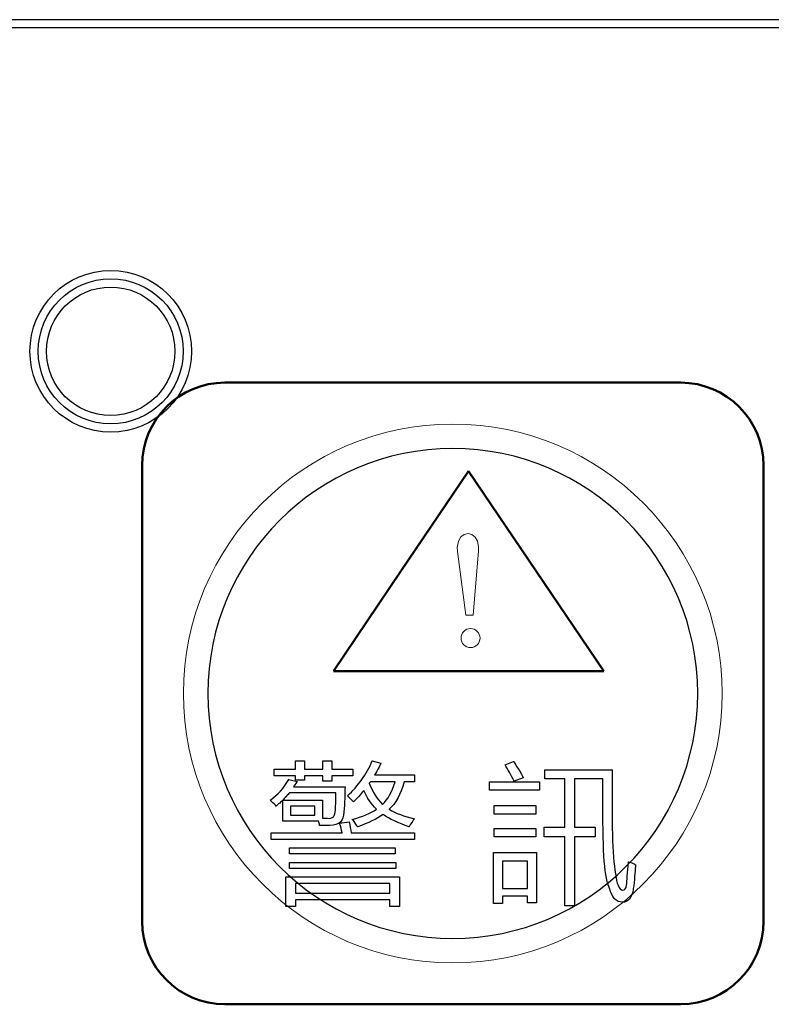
# Model space of a CAD drawing. Header units: millimetres. Extents: x 6964 to 8548, y -230 to 508.
# Tile 128 of 137: x 7363 to 7381, y 382 to 406. Entities that reach past the tile are written whole.
import ezdxf

# ---------------------------------------------------------------- set-up
doc = ezdxf.new("R2010")
doc.units = ezdxf.units.MM
doc.header["$LTSCALE"] = 3
doc.layers.add('layer 1', color=7, linetype='Continuous')

msp = doc.modelspace()

# ---------------------------------------------------------------- linework, layer by layer
at = {"linetype": 'Continuous', "lineweight": 30}
msp.add_line((7420.175, 406.206), (7272.842, 406.206), dxfattribs=at)
at = {"layer": 'layer 1'}
for points in [[(7420.175, 406.006), (7420.175, 406.006), (7272.842, 406.006), (7272.842, 406.006)], [(7370.011, 388.124), (7370.011, 388.124), (7370.011, 388.328), (7370.011, 388.328)], [(7370.011, 388.328), (7370.011, 388.328), (7370.23, 388.328), (7370.23, 388.328)], [(7370.23, 388.328), (7370.23, 388.328), (7370.23, 388.124), (7370.23, 388.124)], [(7370.668, 388.124), (7370.668, 388.124), (7370.668, 388.328), (7370.668, 388.328)], [(7370.668, 388.328), (7370.668, 388.328), (7370.887, 388.328), (7370.887, 388.328)], [(7370.887, 388.328), (7370.887, 388.328), (7370.887, 388.124), (7370.887, 388.124)], [(7371.266, 387.478), (7371.528, 387.721), (7371.728, 388.004), (7371.864, 388.325)], [(7371.864, 388.325), (7371.864, 388.325), (7372.069, 388.266), (7372.069, 388.266)], [(7372.069, 388.266), (7372.029, 388.169), (7371.981, 388.076), (7371.922, 387.989)], [(7375.069, 388.224), (7375.069, 388.224), (7375.273, 388.312), (7375.273, 388.312)], [(7375.288, 387.83), (7375.22, 387.976), (7375.147, 388.107), (7375.069, 388.224)], [(7375.273, 388.312), (7375.303, 388.272), (7375.342, 388.21), (7375.39, 388.122)], [(7369.5, 387.963), (7369.5, 387.963), (7369.5, 388.124), (7369.5, 388.124)], [(7369.5, 388.124), (7369.5, 388.124), (7370.011, 388.124), (7370.011, 388.124)], [(7370.011, 387.963), (7370.011, 387.963), (7369.5, 387.963), (7369.5, 387.963)], [(7370.011, 387.861), (7370.011, 387.861), (7370.011, 387.963), (7370.011, 387.963)], [(7370.23, 388.124), (7370.23, 388.124), (7370.668, 388.124), (7370.668, 388.124)], [(7370.668, 387.963), (7370.668, 387.963), (7370.23, 387.963), (7370.23, 387.963)], [(7370.23, 387.963), (7370.23, 387.963), (7370.23, 387.861), (7370.23, 387.861)], [(7370.668, 387.832), (7370.668, 387.832), (7370.668, 387.963), (7370.668, 387.963)], [(7370.887, 388.124), (7370.887, 388.124), (7371.398, 388.124), (7371.398, 388.124)], [(7371.398, 387.963), (7371.398, 387.963), (7370.887, 387.963), (7370.887, 387.963)], [(7370.887, 387.963), (7370.887, 387.963), (7370.887, 387.832), (7370.887, 387.832)], [(7371.398, 388.124), (7371.398, 388.124), (7371.398, 387.963), (7371.398, 387.963)], [(7371.922, 387.989), (7371.922, 387.989), (7372.885, 387.989), (7372.885, 387.989)], [(7372.885, 387.989), (7372.885, 387.989), (7372.885, 387.814), (7372.885, 387.814)], [(7375.39, 388.122), (7375.449, 388.035), (7375.487, 387.966), (7375.507, 387.918)], [(7376.032, 387.889), (7376.032, 387.889), (7376.032, 388.108), (7376.032, 388.108)], [(7376.032, 388.108), (7376.032, 388.108), (7377.651, 388.108), (7377.651, 388.108)], [(7377.651, 388.108), (7377.651, 388.108), (7377.651, 387.233), (7377.651, 387.233)], [(7369.397, 387.378), (7369.582, 387.504), (7369.734, 387.669), (7369.85, 387.873)], [(7369.85, 387.873), (7369.85, 387.873), (7370.054, 387.829), (7370.054, 387.829)], [(7370.054, 387.829), (7370.054, 387.829), (7369.967, 387.698), (7369.967, 387.698)], [(7370.23, 387.861), (7370.23, 387.861), (7370.011, 387.861), (7370.011, 387.861)], [(7370.887, 387.832), (7370.887, 387.832), (7370.668, 387.832), (7370.668, 387.832)], [(7371.82, 387.814), (7371.82, 387.814), (7371.791, 387.785), (7371.791, 387.785)], [(7371.791, 387.785), (7371.879, 387.571), (7371.986, 387.4), (7372.112, 387.274)], [(7372.418, 387.814), (7372.418, 387.814), (7371.82, 387.814), (7371.82, 387.814)], [(7372.112, 387.274), (7372.239, 387.391), (7372.341, 387.571), (7372.418, 387.814)], [(7372.638, 387.814), (7372.55, 387.512), (7372.428, 387.293), (7372.273, 387.157)], [(7372.885, 387.814), (7372.885, 387.814), (7372.638, 387.814), (7372.638, 387.814)], [(7374.69, 387.613), (7374.69, 387.613), (7374.69, 387.817), (7374.69, 387.817)], [(7374.69, 387.817), (7374.69, 387.817), (7375.901, 387.817), (7375.901, 387.817)], [(7375.507, 387.918), (7375.507, 387.918), (7375.288, 387.83), (7375.288, 387.83)], [(7375.901, 387.817), (7375.901, 387.817), (7375.901, 387.613), (7375.901, 387.613)], [(7376.513, 387.889), (7376.513, 387.889), (7376.032, 387.889), (7376.032, 387.889)], [(7376.513, 386.722), (7376.513, 386.722), (7376.513, 387.889), (7376.513, 387.889)], [(7377.432, 387.889), (7377.432, 387.889), (7376.747, 387.889), (7376.747, 387.889)], [(7376.747, 387.889), (7376.747, 387.889), (7376.747, 386.722), (7376.747, 386.722)], [(7377.432, 387.233), (7377.432, 387.233), (7377.432, 387.889), (7377.432, 387.889)], [(7369.791, 387.464), (7369.753, 387.425), (7369.724, 387.397), (7369.704, 387.377)], [(7369.864, 387.552), (7369.845, 387.533), (7369.821, 387.504), (7369.791, 387.464)], [(7370.988, 387.552), (7370.988, 387.552), (7369.864, 387.552), (7369.864, 387.552)], [(7369.967, 387.698), (7369.967, 387.698), (7371.207, 387.698), (7371.207, 387.698)], [(7370.974, 387.143), (7370.983, 387.27), (7370.988, 387.406), (7370.988, 387.552)], [(7371.207, 387.698), (7371.207, 387.524), (7371.197, 387.319), (7371.178, 387.087)], [(7371.412, 387.332), (7371.412, 387.332), (7371.266, 387.478), (7371.266, 387.478)], [(7371.66, 387.609), (7371.582, 387.512), (7371.5, 387.42), (7371.412, 387.332)], [(7371.967, 387.157), (7371.84, 387.274), (7371.737, 387.425), (7371.66, 387.609)], [(7375.901, 387.613), (7375.901, 387.613), (7374.69, 387.613), (7374.69, 387.613)], [(7369.427, 387.349), (7369.417, 387.359), (7369.407, 387.368), (7369.397, 387.378)], [(7369.544, 387.232), (7369.524, 387.261), (7369.485, 387.3), (7369.427, 387.349)], [(7369.631, 387.305), (7369.592, 387.276), (7369.563, 387.251), (7369.544, 387.232)], [(7369.704, 387.378), (7369.684, 387.359), (7369.66, 387.334), (7369.631, 387.305)], [(7369.704, 386.869), (7369.704, 386.869), (7369.704, 387.378), (7369.704, 387.378)], [(7369.704, 387.377), (7369.704, 387.377), (7370.667, 387.377), (7370.667, 387.377)], [(7369.894, 387.231), (7369.894, 387.231), (7369.894, 387.014), (7369.894, 387.014)], [(7370.477, 387.231), (7370.477, 387.231), (7369.894, 387.231), (7369.894, 387.231)], [(7370.477, 387.014), (7370.477, 387.014), (7370.477, 387.231), (7370.477, 387.231)], [(7370.667, 387.377), (7370.667, 387.377), (7370.667, 386.939), (7370.667, 386.939)], [(7374.806, 387.041), (7374.806, 387.041), (7374.806, 387.245), (7374.806, 387.245)], [(7374.806, 387.245), (7374.806, 387.245), (7375.814, 387.245), (7375.814, 387.245)], [(7375.814, 387.245), (7375.814, 387.245), (7375.814, 387.041), (7375.814, 387.041)], [(7377.592, 385.248), (7377.476, 385.462), (7377.422, 386.123), (7377.432, 387.233)], [(7377.651, 387.233), (7377.651, 386.231), (7377.699, 385.594), (7377.796, 385.321)], [(7369.894, 387.014), (7369.894, 387.014), (7370.477, 387.014), (7370.477, 387.014)], [(7370.784, 386.939), (7370.91, 386.92), (7370.974, 386.988), (7370.974, 387.143)], [(7371.383, 386.909), (7371.626, 386.978), (7371.82, 387.06), (7371.967, 387.157)], [(7372.127, 387.026), (7371.971, 386.919), (7371.767, 386.822), (7371.514, 386.734)], [(7372.754, 386.734), (7372.491, 386.822), (7372.282, 386.919), (7372.127, 387.026)], [(7372.273, 387.157), (7372.428, 387.06), (7372.633, 386.982), (7372.885, 386.924)], [(7375.814, 387.041), (7375.814, 387.041), (7374.806, 387.041), (7374.806, 387.041)], [(7370.565, 386.869), (7370.565, 386.869), (7369.704, 386.869), (7369.704, 386.869)], [(7370.594, 386.767), (7370.594, 386.805), (7370.585, 386.839), (7370.565, 386.869)], [(7370.667, 386.939), (7370.667, 386.939), (7370.784, 386.939), (7370.784, 386.939)], [(7371.076, 386.822), (7371.076, 386.822), (7371.31, 386.851), (7371.31, 386.851)], [(7371.135, 386.588), (7371.125, 386.656), (7371.106, 386.734), (7371.076, 386.822)], [(7371.31, 386.851), (7371.329, 386.763), (7371.344, 386.676), (7371.353, 386.588)], [(7371.455, 386.822), (7371.417, 386.88), (7371.393, 386.909), (7371.383, 386.909)], [(7371.514, 386.734), (7371.495, 386.753), (7371.475, 386.783), (7371.455, 386.822)], [(7372.885, 386.924), (7372.847, 386.885), (7372.803, 386.822), (7372.754, 386.734)], [(7369.427, 386.428), (7369.427, 386.428), (7369.427, 386.588), (7369.427, 386.588)], [(7369.427, 386.588), (7369.427, 386.588), (7371.135, 386.588), (7371.135, 386.588)], [(7371.353, 386.588), (7371.353, 386.588), (7372.885, 386.588), (7372.885, 386.588)], [(7372.885, 386.588), (7372.885, 386.588), (7372.885, 386.428), (7372.885, 386.428)], [(7374.806, 386.488), (7374.806, 386.488), (7374.806, 386.692), (7374.806, 386.692)], [(7374.806, 386.692), (7374.806, 386.692), (7375.814, 386.692), (7375.814, 386.692)], [(7375.814, 386.692), (7375.814, 386.692), (7375.814, 386.488), (7375.814, 386.488)], [(7376.017, 386.489), (7376.017, 386.489), (7376.017, 386.722), (7376.017, 386.722)], [(7376.017, 386.722), (7376.017, 386.722), (7376.513, 386.722), (7376.513, 386.722)], [(7376.747, 386.722), (7376.747, 386.722), (7377.242, 386.722), (7377.242, 386.722)], [(7377.242, 386.722), (7377.242, 386.722), (7377.242, 386.489), (7377.242, 386.489)], [(7372.885, 386.428), (7372.885, 386.428), (7369.427, 386.428), (7369.427, 386.428)], [(7375.814, 386.488), (7375.814, 386.488), (7374.806, 386.488), (7374.806, 386.488)], [(7376.513, 386.489), (7376.513, 386.489), (7376.017, 386.489), (7376.017, 386.489)], [(7376.513, 384.825), (7376.513, 384.825), (7376.513, 386.489), (7376.513, 386.489)], [(7377.242, 386.489), (7377.242, 386.489), (7376.747, 386.489), (7376.747, 386.489)], [(7376.747, 386.489), (7376.747, 386.489), (7376.747, 384.825), (7376.747, 384.825)], [(7369.865, 386.08), (7369.865, 386.08), (7369.865, 386.226), (7369.865, 386.226)], [(7369.865, 386.226), (7369.865, 386.226), (7372.418, 386.226), (7372.418, 386.226)], [(7372.418, 386.08), (7372.418, 386.08), (7369.865, 386.08), (7369.865, 386.08)], [(7372.418, 386.226), (7372.418, 386.226), (7372.418, 386.08), (7372.418, 386.08)], [(7374.791, 384.882), (7374.791, 384.882), (7374.791, 386.11), (7374.791, 386.11)], [(7374.791, 386.11), (7374.791, 386.11), (7375.828, 386.11), (7375.828, 386.11)], [(7375.828, 386.11), (7375.828, 386.11), (7375.828, 384.897), (7375.828, 384.897)], [(7369.865, 385.729), (7369.865, 385.729), (7369.865, 385.875), (7369.865, 385.875)], [(7369.865, 385.875), (7369.865, 385.875), (7372.433, 385.875), (7372.433, 385.875)], [(7372.433, 385.875), (7372.433, 385.875), (7372.433, 385.729), (7372.433, 385.729)], [(7375.01, 385.906), (7375.01, 385.906), (7375.01, 385.247), (7375.01, 385.247)], [(7375.609, 385.906), (7375.609, 385.906), (7375.01, 385.906), (7375.01, 385.906)], [(7375.609, 385.247), (7375.609, 385.247), (7375.609, 385.906), (7375.609, 385.906)], [(7378.001, 385.321), (7378.011, 385.428), (7378.025, 385.618), (7378.045, 385.89)], [(7378.045, 385.89), (7378.064, 385.881), (7378.093, 385.871), (7378.132, 385.861)], [(7378.132, 385.861), (7378.171, 385.841), (7378.2, 385.827), (7378.22, 385.817)], [(7378.22, 385.817), (7378.21, 385.701), (7378.195, 385.53), (7378.176, 385.307)], [(7372.433, 385.729), (7372.433, 385.729), (7369.865, 385.729), (7369.865, 385.729)], [(7369.78, 384.811), (7369.78, 384.811), (7369.78, 385.524), (7369.78, 385.524)], [(7369.78, 385.524), (7369.78, 385.524), (7372.519, 385.524), (7372.519, 385.524)], [(7370.013, 385.363), (7370.013, 385.363), (7370.013, 385.132), (7370.013, 385.132)], [(7372.286, 385.363), (7372.286, 385.363), (7370.013, 385.363), (7370.013, 385.363)], [(7372.286, 385.132), (7372.286, 385.132), (7372.286, 385.363), (7372.286, 385.363)], [(7372.519, 385.524), (7372.519, 385.524), (7372.519, 384.811), (7372.519, 384.811)], [(7370.013, 385.132), (7370.013, 385.132), (7372.286, 385.132), (7372.286, 385.132)], [(7375.01, 385.247), (7375.01, 385.247), (7375.609, 385.247), (7375.609, 385.247)], [(7377.899, 384.913), (7377.753, 384.913), (7377.651, 385.025), (7377.592, 385.248)], [(7378.161, 385.205), (7378.123, 385.01), (7378.035, 384.913), (7377.899, 384.913)], [(7378.176, 385.307), (7378.166, 385.258), (7378.161, 385.224), (7378.161, 385.205)], [(7372.286, 384.971), (7372.286, 384.971), (7370.013, 384.971), (7370.013, 384.971)], [(7370.013, 384.971), (7370.013, 384.971), (7370.013, 384.811), (7370.013, 384.811)], [(7372.286, 384.811), (7372.286, 384.811), (7372.286, 384.971), (7372.286, 384.971)], [(7375.01, 384.882), (7375.01, 384.882), (7374.791, 384.882), (7374.791, 384.882)], [(7375.609, 385.058), (7375.609, 385.058), (7375.01, 385.058), (7375.01, 385.058)], [(7375.01, 385.058), (7375.01, 385.058), (7375.01, 384.882), (7375.01, 384.882)], [(7375.609, 384.897), (7375.609, 384.897), (7375.609, 385.058), (7375.609, 385.058)], [(7375.828, 384.897), (7375.828, 384.897), (7375.609, 384.897), (7375.609, 384.897)], [(7370.013, 384.811), (7370.013, 384.811), (7369.78, 384.811), (7369.78, 384.811)], [(7372.519, 384.811), (7372.519, 384.811), (7372.286, 384.811), (7372.286, 384.811)], [(7376.747, 384.825), (7376.747, 384.825), (7376.513, 384.825), (7376.513, 384.825)]]:
    msp.add_open_spline(points, degree=3, dxfattribs=at)
for points, knots in [([(7367.503, 398.205), (7367.503, 399.282), (7366.63, 400.155), (7365.553, 400.155), (7365.553, 400.155), (7364.476, 400.155), (7363.603, 399.282), (7363.603, 398.205), (7363.603, 398.205), (7363.603, 397.128), (7364.476, 396.255), (7365.553, 396.255), (7365.553, 396.255), (7366.63, 396.255), (7367.503, 397.128), (7367.503, 398.205)], [0, 0, 0, 0, 0.2, 0.2, 0.2, 0.2, 0.4, 0.4, 0.4, 0.4, 0.6, 0.6, 0.6, 0.6, 1, 1, 1, 1]), ([(7367.303, 398.205), (7367.303, 399.171), (7366.52, 399.955), (7365.553, 399.955), (7365.553, 399.955), (7364.587, 399.955), (7363.803, 399.171), (7363.803, 398.205), (7363.803, 398.205), (7363.803, 397.238), (7364.587, 396.455), (7365.553, 396.455), (7365.553, 396.455), (7366.52, 396.455), (7367.303, 397.238), (7367.303, 398.205)], [0, 0, 0, 0, 0.2, 0.2, 0.2, 0.2, 0.4, 0.4, 0.4, 0.4, 0.6, 0.6, 0.6, 0.6, 1, 1, 1, 1]), ([(7367.103, 398.205), (7367.103, 399.061), (7366.409, 399.755), (7365.553, 399.755), (7365.553, 399.755), (7364.697, 399.755), (7364.003, 399.061), (7364.003, 398.205), (7364.003, 398.205), (7364.003, 397.349), (7364.697, 396.655), (7365.553, 396.655), (7365.553, 396.655), (7366.409, 396.655), (7367.103, 397.349), (7367.103, 398.205)], [0, 0, 0, 0, 0.2, 0.2, 0.2, 0.2, 0.4, 0.4, 0.4, 0.4, 0.6, 0.6, 0.6, 0.6, 1, 1, 1, 1]), ([(7371.178, 387.087), (7371.178, 386.873), (7371.066, 386.767), (7370.842, 386.767), (7370.842, 386.767), (7370.764, 386.767), (7370.682, 386.767), (7370.594, 386.767)], [0.6666667, 0.6666667, 0.6666667, 0.6666667, 0.7333333, 0.7333333, 0.7333333, 0.7333333, 0.8, 0.8, 0.8, 0.8]), ([(7377.796, 385.321), (7377.826, 385.243), (7377.865, 385.205), (7377.913, 385.205), (7377.913, 385.205), (7377.962, 385.205), (7377.991, 385.243), (7378.001, 385.321)], [0.68965517, 0.68965517, 0.68965517, 0.68965517, 0.72413793, 0.72413793, 0.72413793, 0.72413794, 0.75862069, 0.75862069, 0.75862069, 0.75862069])]:
    msp.add_open_spline(points, degree=3, knots=knots, dxfattribs=at)
at = {"layer": 'layer 1', "lineweight": 50}
for points in [[(7366.308, 395.45), (7366.308, 396.55), (7367.208, 397.45), (7368.308, 397.45)], [(7368.308, 397.45), (7368.308, 397.45), (7379.308, 397.45), (7379.308, 397.45)], [(7379.308, 397.45), (7380.409, 397.45), (7381.308, 396.55), (7381.308, 395.45)], [(7366.308, 384.45), (7366.308, 384.45), (7366.308, 395.45), (7366.308, 395.45)], [(7372.558, 392.9), (7372.558, 392.9), (7374.19, 395.311), (7374.19, 395.311)], [(7374.19, 395.311), (7374.19, 395.311), (7375.822, 392.9), (7375.822, 392.9)], [(7381.308, 395.45), (7381.308, 395.45), (7381.308, 384.45), (7381.308, 384.45)], [(7370.926, 390.489), (7370.926, 390.489), (7372.558, 392.9), (7372.558, 392.9)], [(7375.822, 392.9), (7375.822, 392.9), (7377.454, 390.489), (7377.454, 390.489)], [(7374.19, 390.489), (7374.19, 390.489), (7370.926, 390.489), (7370.926, 390.489)], [(7377.454, 390.489), (7377.454, 390.489), (7374.19, 390.489), (7374.19, 390.489)], [(7368.308, 382.45), (7367.208, 382.45), (7366.308, 383.35), (7366.308, 384.45)], [(7381.308, 384.45), (7381.308, 383.35), (7380.409, 382.45), (7379.308, 382.45)], [(7379.308, 382.45), (7379.308, 382.45), (7368.308, 382.45), (7368.308, 382.45)]]:
    msp.add_open_spline(points, degree=3, dxfattribs=at)
at = {"layer": 'layer 1', "lineweight": 9}
for points, knots in [([(7380.308, 389.95), (7380.308, 393.54), (7377.398, 396.45), (7373.808, 396.45), (7373.808, 396.45), (7370.219, 396.45), (7367.308, 393.54), (7367.308, 389.95), (7367.308, 389.95), (7367.308, 386.36), (7370.219, 383.45), (7373.808, 383.45)], [0, 0, 0, 0, 0.2, 0.2, 0.2, 0.2, 0.4, 0.4, 0.4, 0.4, 0.6, 0.6, 0.6, 0.6]), ([(7374.235, 391.057), (7374.362, 391.057), (7374.465, 391.16), (7374.465, 391.286), (7374.465, 391.286), (7374.465, 391.413), (7374.362, 391.516), (7374.235, 391.516), (7374.235, 391.516), (7374.109, 391.516), (7374.006, 391.413), (7374.006, 391.286), (7374.006, 391.286), (7374.006, 391.16), (7374.109, 391.057), (7374.235, 391.057)], [0, 0, 0, 0, 0.2, 0.2, 0.2, 0.2, 0.4, 0.4, 0.4, 0.4, 0.6, 0.6, 0.6, 0.6, 1, 1, 1, 1]), ([(7371.178, 387.087), (7371.178, 386.873), (7371.066, 386.767), (7370.842, 386.767), (7370.842, 386.767), (7370.764, 386.767), (7370.682, 386.767), (7370.594, 386.767)], [0.6666667, 0.6666667, 0.6666667, 0.6666667, 0.7333333, 0.7333333, 0.7333333, 0.7333333, 0.8, 0.8, 0.8, 0.8]), ([(7377.796, 385.321), (7377.826, 385.243), (7377.865, 385.205), (7377.913, 385.205), (7377.913, 385.205), (7377.962, 385.205), (7377.991, 385.243), (7378.001, 385.321)], [0.68965517, 0.68965517, 0.68965517, 0.68965517, 0.72413793, 0.72413793, 0.72413793, 0.72413794, 0.75862069, 0.75862069, 0.75862069, 0.75862069])]:
    msp.add_open_spline(points, degree=3, knots=knots, dxfattribs=at)
at = {"layer": 'layer 1', "lineweight": 25}
for points, knots in [([(7379.718, 389.95), (7379.718, 393.213), (7377.072, 395.859), (7373.809, 395.859), (7373.809, 395.859), (7370.545, 395.859), (7367.899, 393.213), (7367.899, 389.95)], [0, 0, 0, 0, 0.2, 0.2, 0.2, 0.2, 0.4, 0.4, 0.4, 0.4]), ([(7367.899, 389.95), (7367.899, 386.686), (7370.545, 384.041), (7373.808, 384.041), (7373.808, 384.041), (7377.072, 384.041), (7379.718, 386.686), (7379.718, 389.95)], [0.4, 0.4, 0.4, 0.4, 0.6, 0.6, 0.6, 0.6, 1, 1, 1, 1])]:
    msp.add_open_spline(points, degree=3, knots=knots, dxfattribs=at)
at = {"layer": 'layer 1', "lineweight": 9}
for points in [[(7373.917, 393.472), (7373.935, 393.93), (7374.423, 393.903), (7374.431, 393.485)], [(7373.922, 393.375), (7373.918, 393.41), (7373.916, 393.443), (7373.917, 393.472)], [(7374.431, 393.485), (7374.432, 393.456), (7374.43, 393.424), (7374.426, 393.393)], [(7374.119, 391.835), (7374.119, 391.835), (7373.922, 393.375), (7373.922, 393.375)], [(7374.426, 393.393), (7374.426, 393.393), (7374.298, 391.835), (7374.298, 391.835)], [(7374.298, 391.835), (7374.298, 391.835), (7374.119, 391.835), (7374.119, 391.835)], [(7373.808, 383.45), (7377.398, 383.45), (7380.308, 386.36), (7380.308, 389.95)], [(7370.011, 388.124), (7370.011, 388.124), (7370.011, 388.328), (7370.011, 388.328)], [(7370.011, 388.328), (7370.011, 388.328), (7370.23, 388.328), (7370.23, 388.328)], [(7370.23, 388.328), (7370.23, 388.328), (7370.23, 388.124), (7370.23, 388.124)], [(7370.668, 388.124), (7370.668, 388.124), (7370.668, 388.328), (7370.668, 388.328)], [(7370.668, 388.328), (7370.668, 388.328), (7370.887, 388.328), (7370.887, 388.328)], [(7370.887, 388.328), (7370.887, 388.328), (7370.887, 388.124), (7370.887, 388.124)], [(7371.266, 387.478), (7371.528, 387.721), (7371.728, 388.004), (7371.864, 388.325)], [(7371.864, 388.325), (7371.864, 388.325), (7372.069, 388.266), (7372.069, 388.266)], [(7372.069, 388.266), (7372.029, 388.169), (7371.981, 388.076), (7371.922, 387.989)], [(7375.069, 388.224), (7375.069, 388.224), (7375.273, 388.312), (7375.273, 388.312)], [(7375.288, 387.83), (7375.22, 387.976), (7375.147, 388.107), (7375.069, 388.224)], [(7375.273, 388.312), (7375.303, 388.272), (7375.342, 388.21), (7375.39, 388.122)], [(7369.5, 387.963), (7369.5, 387.963), (7369.5, 388.124), (7369.5, 388.124)], [(7369.5, 388.124), (7369.5, 388.124), (7370.011, 388.124), (7370.011, 388.124)], [(7370.011, 387.963), (7370.011, 387.963), (7369.5, 387.963), (7369.5, 387.963)], [(7370.011, 387.861), (7370.011, 387.861), (7370.011, 387.963), (7370.011, 387.963)], [(7370.23, 388.124), (7370.23, 388.124), (7370.668, 388.124), (7370.668, 388.124)], [(7370.668, 387.963), (7370.668, 387.963), (7370.23, 387.963), (7370.23, 387.963)], [(7370.23, 387.963), (7370.23, 387.963), (7370.23, 387.861), (7370.23, 387.861)], [(7370.668, 387.832), (7370.668, 387.832), (7370.668, 387.963), (7370.668, 387.963)], [(7370.887, 388.124), (7370.887, 388.124), (7371.398, 388.124), (7371.398, 388.124)], [(7371.398, 387.963), (7371.398, 387.963), (7370.887, 387.963), (7370.887, 387.963)], [(7370.887, 387.963), (7370.887, 387.963), (7370.887, 387.832), (7370.887, 387.832)], [(7371.398, 388.124), (7371.398, 388.124), (7371.398, 387.963), (7371.398, 387.963)], [(7371.922, 387.989), (7371.922, 387.989), (7372.885, 387.989), (7372.885, 387.989)], [(7372.885, 387.989), (7372.885, 387.989), (7372.885, 387.814), (7372.885, 387.814)], [(7375.39, 388.122), (7375.449, 388.035), (7375.487, 387.966), (7375.507, 387.918)], [(7376.032, 387.889), (7376.032, 387.889), (7376.032, 388.108), (7376.032, 388.108)], [(7376.032, 388.108), (7376.032, 388.108), (7377.651, 388.108), (7377.651, 388.108)], [(7377.651, 388.108), (7377.651, 388.108), (7377.651, 387.233), (7377.651, 387.233)], [(7369.397, 387.378), (7369.582, 387.504), (7369.734, 387.669), (7369.85, 387.873)], [(7369.85, 387.873), (7369.85, 387.873), (7370.054, 387.829), (7370.054, 387.829)], [(7370.054, 387.829), (7370.054, 387.829), (7369.967, 387.698), (7369.967, 387.698)], [(7370.23, 387.861), (7370.23, 387.861), (7370.011, 387.861), (7370.011, 387.861)], [(7370.887, 387.832), (7370.887, 387.832), (7370.668, 387.832), (7370.668, 387.832)], [(7371.82, 387.814), (7371.82, 387.814), (7371.791, 387.785), (7371.791, 387.785)], [(7371.791, 387.785), (7371.879, 387.571), (7371.986, 387.4), (7372.112, 387.274)], [(7372.418, 387.814), (7372.418, 387.814), (7371.82, 387.814), (7371.82, 387.814)], [(7372.112, 387.274), (7372.239, 387.391), (7372.341, 387.571), (7372.418, 387.814)], [(7372.638, 387.814), (7372.55, 387.512), (7372.428, 387.293), (7372.273, 387.157)], [(7372.885, 387.814), (7372.885, 387.814), (7372.638, 387.814), (7372.638, 387.814)], [(7374.69, 387.613), (7374.69, 387.613), (7374.69, 387.817), (7374.69, 387.817)], [(7374.69, 387.817), (7374.69, 387.817), (7375.901, 387.817), (7375.901, 387.817)], [(7375.507, 387.918), (7375.507, 387.918), (7375.288, 387.83), (7375.288, 387.83)], [(7375.901, 387.817), (7375.901, 387.817), (7375.901, 387.613), (7375.901, 387.613)], [(7376.513, 387.889), (7376.513, 387.889), (7376.032, 387.889), (7376.032, 387.889)], [(7376.513, 386.722), (7376.513, 386.722), (7376.513, 387.889), (7376.513, 387.889)], [(7377.432, 387.889), (7377.432, 387.889), (7376.747, 387.889), (7376.747, 387.889)], [(7376.747, 387.889), (7376.747, 387.889), (7376.747, 386.722), (7376.747, 386.722)], [(7377.432, 387.233), (7377.432, 387.233), (7377.432, 387.889), (7377.432, 387.889)], [(7369.791, 387.464), (7369.753, 387.425), (7369.724, 387.397), (7369.704, 387.377)], [(7369.864, 387.552), (7369.845, 387.533), (7369.821, 387.504), (7369.791, 387.464)], [(7370.988, 387.552), (7370.988, 387.552), (7369.864, 387.552), (7369.864, 387.552)], [(7369.967, 387.698), (7369.967, 387.698), (7371.207, 387.698), (7371.207, 387.698)], [(7370.974, 387.143), (7370.983, 387.27), (7370.988, 387.406), (7370.988, 387.552)], [(7371.207, 387.698), (7371.207, 387.524), (7371.197, 387.319), (7371.178, 387.087)], [(7371.412, 387.332), (7371.412, 387.332), (7371.266, 387.478), (7371.266, 387.478)], [(7371.66, 387.609), (7371.582, 387.512), (7371.5, 387.42), (7371.412, 387.332)], [(7371.967, 387.157), (7371.84, 387.274), (7371.737, 387.425), (7371.66, 387.609)], [(7375.901, 387.613), (7375.901, 387.613), (7374.69, 387.613), (7374.69, 387.613)], [(7369.427, 387.349), (7369.417, 387.359), (7369.407, 387.368), (7369.397, 387.378)], [(7369.544, 387.232), (7369.524, 387.261), (7369.485, 387.3), (7369.427, 387.349)], [(7369.631, 387.305), (7369.592, 387.276), (7369.563, 387.251), (7369.544, 387.232)], [(7369.704, 387.378), (7369.684, 387.359), (7369.66, 387.334), (7369.631, 387.305)], [(7369.704, 386.869), (7369.704, 386.869), (7369.704, 387.378), (7369.704, 387.378)], [(7369.704, 387.377), (7369.704, 387.377), (7370.667, 387.377), (7370.667, 387.377)], [(7369.894, 387.231), (7369.894, 387.231), (7369.894, 387.014), (7369.894, 387.014)], [(7370.477, 387.231), (7370.477, 387.231), (7369.894, 387.231), (7369.894, 387.231)], [(7370.477, 387.014), (7370.477, 387.014), (7370.477, 387.231), (7370.477, 387.231)], [(7370.667, 387.377), (7370.667, 387.377), (7370.667, 386.939), (7370.667, 386.939)], [(7374.806, 387.041), (7374.806, 387.041), (7374.806, 387.245), (7374.806, 387.245)], [(7374.806, 387.245), (7374.806, 387.245), (7375.814, 387.245), (7375.814, 387.245)], [(7375.814, 387.245), (7375.814, 387.245), (7375.814, 387.041), (7375.814, 387.041)], [(7377.592, 385.248), (7377.476, 385.462), (7377.422, 386.123), (7377.432, 387.233)], [(7377.651, 387.233), (7377.651, 386.231), (7377.699, 385.594), (7377.796, 385.321)], [(7369.894, 387.014), (7369.894, 387.014), (7370.477, 387.014), (7370.477, 387.014)], [(7370.784, 386.939), (7370.91, 386.92), (7370.974, 386.988), (7370.974, 387.143)], [(7371.383, 386.909), (7371.626, 386.978), (7371.82, 387.06), (7371.967, 387.157)], [(7372.127, 387.026), (7371.971, 386.919), (7371.767, 386.822), (7371.514, 386.734)], [(7372.754, 386.734), (7372.491, 386.822), (7372.282, 386.919), (7372.127, 387.026)], [(7372.273, 387.157), (7372.428, 387.06), (7372.633, 386.982), (7372.885, 386.924)], [(7375.814, 387.041), (7375.814, 387.041), (7374.806, 387.041), (7374.806, 387.041)], [(7370.565, 386.869), (7370.565, 386.869), (7369.704, 386.869), (7369.704, 386.869)], [(7370.594, 386.767), (7370.594, 386.805), (7370.585, 386.839), (7370.565, 386.869)], [(7370.667, 386.939), (7370.667, 386.939), (7370.784, 386.939), (7370.784, 386.939)], [(7371.076, 386.822), (7371.076, 386.822), (7371.31, 386.851), (7371.31, 386.851)], [(7371.135, 386.588), (7371.125, 386.656), (7371.106, 386.734), (7371.076, 386.822)], [(7371.31, 386.851), (7371.329, 386.763), (7371.344, 386.676), (7371.353, 386.588)], [(7371.455, 386.822), (7371.417, 386.88), (7371.393, 386.909), (7371.383, 386.909)], [(7371.514, 386.734), (7371.495, 386.753), (7371.475, 386.783), (7371.455, 386.822)], [(7372.885, 386.924), (7372.847, 386.885), (7372.803, 386.822), (7372.754, 386.734)], [(7369.427, 386.428), (7369.427, 386.428), (7369.427, 386.588), (7369.427, 386.588)], [(7369.427, 386.588), (7369.427, 386.588), (7371.135, 386.588), (7371.135, 386.588)], [(7371.353, 386.588), (7371.353, 386.588), (7372.885, 386.588), (7372.885, 386.588)], [(7372.885, 386.588), (7372.885, 386.588), (7372.885, 386.428), (7372.885, 386.428)], [(7374.806, 386.488), (7374.806, 386.488), (7374.806, 386.692), (7374.806, 386.692)], [(7374.806, 386.692), (7374.806, 386.692), (7375.814, 386.692), (7375.814, 386.692)], [(7375.814, 386.692), (7375.814, 386.692), (7375.814, 386.488), (7375.814, 386.488)], [(7376.017, 386.489), (7376.017, 386.489), (7376.017, 386.722), (7376.017, 386.722)], [(7376.017, 386.722), (7376.017, 386.722), (7376.513, 386.722), (7376.513, 386.722)], [(7376.747, 386.722), (7376.747, 386.722), (7377.242, 386.722), (7377.242, 386.722)], [(7377.242, 386.722), (7377.242, 386.722), (7377.242, 386.489), (7377.242, 386.489)], [(7372.885, 386.428), (7372.885, 386.428), (7369.427, 386.428), (7369.427, 386.428)], [(7375.814, 386.488), (7375.814, 386.488), (7374.806, 386.488), (7374.806, 386.488)], [(7376.513, 386.489), (7376.513, 386.489), (7376.017, 386.489), (7376.017, 386.489)], [(7376.513, 384.825), (7376.513, 384.825), (7376.513, 386.489), (7376.513, 386.489)], [(7377.242, 386.489), (7377.242, 386.489), (7376.747, 386.489), (7376.747, 386.489)], [(7376.747, 386.489), (7376.747, 386.489), (7376.747, 384.825), (7376.747, 384.825)], [(7369.865, 386.08), (7369.865, 386.08), (7369.865, 386.226), (7369.865, 386.226)], [(7369.865, 386.226), (7369.865, 386.226), (7372.418, 386.226), (7372.418, 386.226)], [(7372.418, 386.08), (7372.418, 386.08), (7369.865, 386.08), (7369.865, 386.08)], [(7372.418, 386.226), (7372.418, 386.226), (7372.418, 386.08), (7372.418, 386.08)], [(7374.791, 384.882), (7374.791, 384.882), (7374.791, 386.11), (7374.791, 386.11)], [(7374.791, 386.11), (7374.791, 386.11), (7375.828, 386.11), (7375.828, 386.11)], [(7375.828, 386.11), (7375.828, 386.11), (7375.828, 384.897), (7375.828, 384.897)], [(7369.865, 385.729), (7369.865, 385.729), (7369.865, 385.875), (7369.865, 385.875)], [(7369.865, 385.875), (7369.865, 385.875), (7372.433, 385.875), (7372.433, 385.875)], [(7372.433, 385.875), (7372.433, 385.875), (7372.433, 385.729), (7372.433, 385.729)], [(7375.01, 385.906), (7375.01, 385.906), (7375.01, 385.247), (7375.01, 385.247)], [(7375.609, 385.906), (7375.609, 385.906), (7375.01, 385.906), (7375.01, 385.906)], [(7375.609, 385.247), (7375.609, 385.247), (7375.609, 385.906), (7375.609, 385.906)], [(7378.001, 385.321), (7378.011, 385.428), (7378.025, 385.618), (7378.045, 385.89)], [(7378.045, 385.89), (7378.064, 385.881), (7378.093, 385.871), (7378.132, 385.861)], [(7378.132, 385.861), (7378.171, 385.841), (7378.2, 385.827), (7378.22, 385.817)], [(7378.22, 385.817), (7378.21, 385.701), (7378.195, 385.53), (7378.176, 385.307)], [(7372.433, 385.729), (7372.433, 385.729), (7369.865, 385.729), (7369.865, 385.729)], [(7369.78, 384.811), (7369.78, 384.811), (7369.78, 385.524), (7369.78, 385.524)], [(7369.78, 385.524), (7369.78, 385.524), (7372.519, 385.524), (7372.519, 385.524)], [(7370.013, 385.363), (7370.013, 385.363), (7370.013, 385.132), (7370.013, 385.132)], [(7372.286, 385.363), (7372.286, 385.363), (7370.013, 385.363), (7370.013, 385.363)], [(7372.286, 385.132), (7372.286, 385.132), (7372.286, 385.363), (7372.286, 385.363)], [(7372.519, 385.524), (7372.519, 385.524), (7372.519, 384.811), (7372.519, 384.811)], [(7370.013, 385.132), (7370.013, 385.132), (7372.286, 385.132), (7372.286, 385.132)], [(7375.01, 385.247), (7375.01, 385.247), (7375.609, 385.247), (7375.609, 385.247)], [(7377.899, 384.913), (7377.753, 384.913), (7377.651, 385.025), (7377.592, 385.248)], [(7378.161, 385.205), (7378.123, 385.01), (7378.035, 384.913), (7377.899, 384.913)], [(7378.176, 385.307), (7378.166, 385.258), (7378.161, 385.224), (7378.161, 385.205)], [(7372.286, 384.971), (7372.286, 384.971), (7370.013, 384.971), (7370.013, 384.971)], [(7370.013, 384.971), (7370.013, 384.971), (7370.013, 384.811), (7370.013, 384.811)], [(7372.286, 384.811), (7372.286, 384.811), (7372.286, 384.971), (7372.286, 384.971)], [(7375.01, 384.882), (7375.01, 384.882), (7374.791, 384.882), (7374.791, 384.882)], [(7375.609, 385.058), (7375.609, 385.058), (7375.01, 385.058), (7375.01, 385.058)], [(7375.01, 385.058), (7375.01, 385.058), (7375.01, 384.882), (7375.01, 384.882)], [(7375.609, 384.897), (7375.609, 384.897), (7375.609, 385.058), (7375.609, 385.058)], [(7375.828, 384.897), (7375.828, 384.897), (7375.609, 384.897), (7375.609, 384.897)], [(7370.013, 384.811), (7370.013, 384.811), (7369.78, 384.811), (7369.78, 384.811)], [(7372.519, 384.811), (7372.519, 384.811), (7372.286, 384.811), (7372.286, 384.811)], [(7376.747, 384.825), (7376.747, 384.825), (7376.513, 384.825), (7376.513, 384.825)]]:
    msp.add_open_spline(points, degree=3, dxfattribs=at)

doc.saveas('drawing.dxf')
